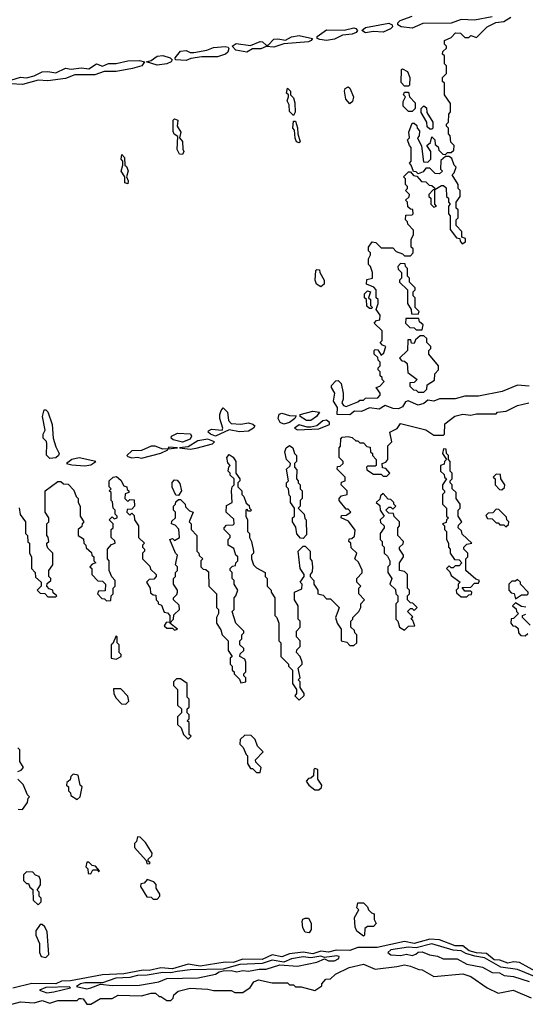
# Model space of a CAD drawing. Extents: x 2769579 to 2883812, y 684207 to 828660.
# Tile 206 of 256: x 2797230 to 2799825, y 754020 to 759071. Entities that reach past the tile are written whole.
import ezdxf

# ---------------------------------------------------------------- set-up
doc = ezdxf.new("R2010")
doc.units = 0

msp = doc.modelspace()

# ---------------------------------------------------------------- linework, layer by layer
at = {"layer": '0CON02XD'}
for points in [[(2799005, 759004.3), (2798986.7, 759015), (2799005, 759031.2), (2799125, 759053.3), (2799142.5, 759045), (2799143.3, 759035), (2799133.3, 759025), (2799095, 759007.5), (2799045, 759010.8), (2799005, 759004.3)], [(2799655, 759086), (2799565, 759069.2), (2799495, 759072), (2799445, 759054), (2799298.3, 759051.7), (2799245, 759027.1), (2799187.5, 759035), (2799170, 759045), (2799170, 759055), (2799183, 759067), (2799245, 759090)], [(2799458.3, 758401.7), (2799460, 758425), (2799443, 758443), (2799440, 758475), (2799430, 758485), (2799430, 758515), (2799420, 758525), (2799420, 758535), (2799430, 758545), (2799433, 758587), (2799441.7, 758598.3), (2799441.7, 758641.7), (2799410, 758685), (2799410, 758745), (2799400, 758755), (2799400, 758775), (2799420, 758795), (2799420, 758835), (2799410, 758845), (2799410, 758885), (2799400, 758895), (2799401.7, 758908.3), (2799420, 758925), (2799420, 758935), (2799410, 758945), (2799410, 758965), (2799445, 758980), (2799467, 759003), (2799492.5, 759002.5), (2799515, 758980), (2799535, 758980), (2799545, 758990), (2799575, 758980), (2799630, 759035), (2799673, 759057), (2799715, 759062.5), (2799750, 759085)], [(2798805, 758964.4), (2798769.7, 758969.7), (2798757.5, 758975), (2798756.7, 758985), (2798805, 759018.8), (2798895, 759016.7), (2798945, 759028.8), (2798955.8, 759025.8), (2798963.8, 759015), (2798956.7, 759005), (2798936.4, 758996.4), (2798887.3, 758992.7), (2798845, 758971.1), (2798805, 758964.4)], [(2798395, 758904.3), (2798338.8, 758915), (2798320, 758935), (2798340.7, 758949.3), (2798415, 758938.8), (2798465, 758960), (2798477, 758957), (2798495, 758940), (2798505, 758940), (2798535, 758971.2), (2798555, 758973.8), (2798595, 758966.2), (2798625, 758983.8), (2798665, 758990.8), (2798732.5, 758975), (2798726.7, 758965), (2798711.7, 758958.3), (2798585, 758946.7), (2798535, 758930), (2798495, 758933.8), (2798468, 758922), (2798425, 758921.2), (2798395, 758904.3)], [(2798085, 758861.4), (2798030, 758865), (2798027.5, 758875), (2798055, 758910), (2798085, 758912.5), (2798105, 758902.5), (2798123, 758903), (2798190, 758915), (2798225, 758928.8), (2798285, 758933.3), (2798300, 758930), (2798303.3, 758923.3), (2798298.8, 758905), (2798286.7, 758895), (2798245, 758881.1), (2798165, 758881.4), (2798107.7, 758872.3), (2798085, 758861.4)], [(2797185, 758761.2), (2797233.9, 758776.1), (2797265, 758773.8), (2797305, 758783.3), (2797345, 758803.8), (2797375, 758806), (2797415, 758798.8), (2797465, 758822), (2797495, 758816.7), (2797546.4, 758823.6), (2797585, 758820), (2797625, 758844), (2797655, 758833.3), (2797685, 758846.2), (2797725, 758846.2), (2797785, 758860), (2797845, 758861.2), (2797870, 758855), (2797856.7, 758835), (2797809.7, 758820.3), (2797725.8, 758805.8), (2797664, 758806), (2797615, 758788.6), (2797512.3, 758787.7), (2797465, 758768.9), (2797375, 758757.5), (2797325, 758760.8), (2797245, 758738.9), (2797185, 758742)], [(2797935, 758838.1), (2797880, 758855), (2797905, 758862.5), (2797935, 758884), (2797965, 758886.7), (2798002.5, 758875), (2798012.5, 758865), (2798006.7, 758855), (2797985, 758844.4), (2797935, 758838.1)], [(2799225, 758730), (2799205, 758730), (2799188.3, 758748.3), (2799190, 758815), (2799195, 758820), (2799220, 758805), (2799232.5, 758775), (2799230, 758735), (2799225, 758730)], [(2798635, 758580), (2798615, 758600), (2798612.5, 758635), (2798602.5, 758655), (2798610, 758675), (2798610, 758685), (2798600, 758695), (2798605, 758720), (2798620, 758705), (2798620, 758685), (2798635, 758670), (2798642.5, 758645), (2798643, 758597), (2798635, 758580)], [(2798925, 758640), (2798903.8, 758663.8), (2798897.5, 758705), (2798901.2, 758718.8), (2798915, 758727.5), (2798925, 758720), (2798943.3, 758675), (2798938.8, 758651.2), (2798925, 758640)], [(2799245, 758600), (2799225, 758600), (2799198.3, 758628.3), (2799198.3, 758651.7), (2799210, 758675), (2799200, 758685), (2799205, 758700), (2799225, 758700), (2799230, 758675), (2799260, 758645), (2799260, 758615), (2799245, 758600)], [(2799345, 758510), (2799335, 758510), (2799321.7, 758521.7), (2799320, 758545), (2799290, 758595), (2799290, 758615), (2799305, 758630), (2799318.3, 758618.3), (2799320, 758595), (2799350, 758545), (2799350, 758515), (2799345, 758510)], [(2798065, 758380), (2798050.7, 758380.7), (2798037.5, 758405), (2798041.7, 758471.7), (2798023.6, 758483.6), (2798017, 758497), (2798017.5, 758555), (2798025, 758562.5), (2798042.5, 758555), (2798037.5, 758525), (2798057.5, 758495), (2798050, 758465), (2798066.4, 758446.4), (2798067, 758407), (2798072.5, 758395), (2798065, 758380)], [(2798665, 758440), (2798650, 758445), (2798643, 758463), (2798640, 758505), (2798632.5, 758515), (2798635, 758550), (2798645, 758550), (2798656.4, 758516.4), (2798657.5, 758485), (2798670, 758445), (2798665, 758440)], [(2799845, 757192), (2799784.1, 757195.9), (2799705.6, 757164.4), (2799585, 757140), (2799515, 757140), (2799465, 757125.6), (2799385, 757126.2), (2799355.7, 757114.3), (2799325, 757118.8), (2799305, 757102.5), (2799275.6, 757094.4), (2799223.3, 757116.7), (2799210, 757110), (2799195.4, 757084.6), (2799175, 757075.6), (2799146, 757076), (2799105, 757092.5), (2799075, 757072.5), (2799025, 757080), (2798985, 757061.2), (2798947.7, 757062.3), (2798925, 757044.4), (2798860, 757045), (2798861.7, 757081.7), (2798840, 757115), (2798847.5, 757155), (2798830, 757185), (2798830, 757195), (2798851.7, 757218.3), (2798865, 757220), (2798880, 757205), (2798890, 757155), (2798890, 757125), (2798882.5, 757105), (2798891.7, 757091.7), (2798905, 757087.5), (2798965, 757110), (2798975, 757120), (2798995, 757120), (2799005, 757130), (2799068.3, 757131.7), (2799080, 757145), (2799080, 757155), (2799060, 757185), (2799078.3, 757191.7), (2799100, 757215), (2799090, 757225), (2799090, 757235), (2799080, 757245), (2799080, 757265), (2799070, 757275), (2799070, 757285), (2799080, 757295), (2799080, 757315), (2799070, 757325), (2799068.3, 757338.3), (2799050, 757355), (2799050, 757375), (2799055, 757380), (2799068.3, 757378.3), (2799085, 757350), (2799098.3, 757361.7), (2799110, 757395), (2799091.7, 757401.7), (2799080, 757415), (2799090, 757425), (2799090, 757475), (2799050, 757515), (2799061.7, 757528.3), (2799078.3, 757531.7), (2799080, 757555), (2799060, 757585), (2799070, 757615), (2799070, 757635), (2799060, 757645), (2799060, 757685), (2799048.3, 757698.3), (2799010, 757715), (2799011.7, 757738.3), (2799040, 757745), (2799040, 757775), (2799030, 757805), (2799020, 757815), (2799020, 757845), (2799030, 757865), (2799030, 757875), (2799020, 757885), (2799020, 757905), (2799038.3, 757931.7), (2799058.3, 757928.3), (2799085, 757900), (2799145, 757900), (2799161.7, 757881.7), (2799195, 757870), (2799205, 757860), (2799235, 757860), (2799250, 757875), (2799250, 757895), (2799240, 757905), (2799240, 757945), (2799251.7, 757968.3), (2799251.7, 757991.7), (2799221.7, 758021.7), (2799220, 758035), (2799210, 758045), (2799211.7, 758068.3), (2799245, 758070), (2799250, 758075), (2799248.3, 758098.3), (2799235, 758100), (2799221.7, 758111.7), (2799220, 758135), (2799210, 758145), (2799228.3, 758161.7), (2799230, 758175), (2799210, 758195), (2799220, 758205), (2799220, 758215), (2799210, 758225), (2799210, 758255), (2799200, 758265), (2799225, 758290), (2799235, 758290), (2799251.7, 758271.7), (2799268.3, 758268.3), (2799291.7, 758241.7), (2799315, 758240), (2799331.7, 758221.7), (2799345, 758220), (2799358.3, 758208.3), (2799360, 758200), (2799351.7, 758198.3), (2799330, 758175), (2799330, 758165), (2799340, 758155), (2799340, 758125), (2799355, 758110), (2799370, 758115), (2799360, 758125), (2799360, 758200), (2799395, 758220), (2799405, 758220), (2799418.3, 758208.3), (2799420, 758165), (2799430, 758155), (2799430, 758135), (2799440, 758125), (2799430, 758115), (2799430, 758075), (2799440, 758065), (2799440, 757995), (2799471.7, 757951.7), (2799488.3, 757948.3), (2799490, 757935), (2799501.7, 757921.7), (2799518.3, 757931.7), (2799518.3, 757948.3), (2799500, 757955), (2799500, 757985), (2799470, 758015), (2799470, 758045), (2799480, 758055), (2799480, 758095), (2799470, 758105), (2799470, 758135), (2799490, 758165), (2799490, 758195), (2799480, 758205), (2799480, 758225), (2799450, 758275), (2799460, 758285), (2799470, 758315), (2799460, 758325), (2799448.3, 758358.3), (2799435, 758370), (2799415, 758370), (2799391.7, 758348.3), (2799390, 758305), (2799400, 758295), (2799385, 758280), (2799361.7, 758281.7), (2799335, 758310), (2799315, 758310), (2799300, 758290), (2799275, 758280), (2799265, 758290), (2799251.7, 758291.7), (2799240, 758325), (2799230, 758335), (2799240, 758345), (2799240, 758415), (2799230, 758425), (2799220, 758455), (2799230, 758465), (2799227.5, 758495), (2799245, 758540), (2799255, 758540), (2799268.3, 758528.3), (2799270, 758515), (2799281.7, 758501.7), (2799280, 758475), (2799272.5, 758465), (2799291.7, 758421.7), (2799301.7, 758341.7), (2799325, 758340), (2799340, 758355), (2799340, 758395), (2799320, 758425), (2799338.3, 758441.7), (2799345, 758470), (2799360, 758455), (2799361.7, 758431.7), (2799378.3, 758418.3), (2799381.7, 758401.7), (2799401.7, 758381.7), (2799415, 758380), (2799425, 758390), (2799445, 758390), (2799458.3, 758401.7)], [(2797785, 758230), (2797770, 758235), (2797770, 758265), (2797751.2, 758295), (2797760, 758325), (2797760, 758345), (2797750, 758355), (2797755, 758380), (2797767.5, 758365), (2797770, 758325), (2797778.3, 758318.3), (2797786.1, 758296.1), (2797777.5, 758265), (2797787.5, 758245), (2797785, 758230)], [(2798775, 757700), (2798753.8, 757713.8), (2798746.7, 757735), (2798750, 757785), (2798755, 757790), (2798768.3, 757788.3), (2798770, 757775), (2798793.3, 757735), (2798792.5, 757715), (2798775, 757700)], [(2799275, 757560), (2799280, 757575), (2799260, 757595), (2799260, 757645), (2799250, 757655), (2799250, 757675), (2799260, 757685), (2799260, 757695), (2799230, 757725), (2799230, 757745), (2799220, 757755), (2799220, 757795), (2799210, 757805), (2799208.3, 757818.3), (2799185, 757820), (2799170, 757805), (2799171.7, 757791.7), (2799190, 757775), (2799190, 757745), (2799180, 757735), (2799180, 757725), (2799220, 757685), (2799220, 757615), (2799240, 757585), (2799241.7, 757561.7), (2799275, 757560)], [(2799035, 757590), (2799025, 757590), (2799011.7, 757601.7), (2799010, 757635), (2799000, 757645), (2799000, 757665), (2799015, 757680), (2799030, 757675), (2799020, 757645), (2799030, 757635), (2799030, 757605), (2799040, 757595), (2799035, 757590)], [(2799295, 757480), (2799300, 757505), (2799281.7, 757521.7), (2799278.3, 757538.3), (2799211.7, 757538.3), (2799210, 757515), (2799231.7, 757491.7), (2799255, 757490), (2799265, 757480), (2799295, 757480)], [(2799305, 757160), (2799320, 757175), (2799321.7, 757198.3), (2799358.3, 757221.7), (2799360, 757255), (2799380, 757275), (2799380, 757295), (2799330, 757355), (2799330, 757375), (2799340, 757385), (2799340, 757395), (2799320, 757415), (2799320, 757435), (2799305, 757450), (2799285, 757450), (2799261.7, 757428.3), (2799255, 757410), (2799241.7, 757411.7), (2799238.3, 757428.3), (2799221.7, 757428.3), (2799220, 757375), (2799180, 757335), (2799191.7, 757321.7), (2799205, 757320), (2799218.3, 757308.3), (2799221.7, 757261.7), (2799270, 757225), (2799255, 757210), (2799231.7, 757208.3), (2799231.7, 757191.7), (2799251.7, 757171.7), (2799265, 757170), (2799275, 757160), (2799305, 757160)], [(2797781.7, 756661.7), (2797790, 756655), (2797790, 756645), (2797771.7, 756638.3), (2797770, 756615), (2797785, 756600), (2797795, 756610), (2797818.3, 756608.3), (2797820, 756575), (2797805, 756560), (2797781.7, 756558.3), (2797780, 756545), (2797795, 756530), (2797805, 756540), (2797818.3, 756528.3), (2797820, 756505), (2797840, 756475), (2797840, 756415), (2797870, 756385), (2797860, 756375), (2797860, 756365), (2797870, 756355), (2797870, 756345), (2797860, 756335), (2797860, 756305), (2797898.3, 756268.3), (2797901.7, 756251.7), (2797930, 756225), (2797930, 756215), (2797918.3, 756201.7), (2797895, 756200), (2797880, 756185), (2797900, 756155), (2797901.7, 756131.7), (2797915, 756120), (2797928.3, 756118.3), (2797930, 756095), (2797940, 756085), (2797940, 756075), (2797958.3, 756068.3), (2797971.7, 756031.7), (2797988.3, 756028.3), (2798000, 756015), (2798000, 755980), (2797981.7, 755978.3), (2797971.7, 755961.7), (2797985, 755950), (2798015, 755950), (2798025, 755940), (2798040, 755945), (2798000, 755975), (2798020, 755995), (2798021.7, 756018.3), (2798050, 756045), (2798048.3, 756068.3), (2798020, 756095), (2798020, 756105), (2798037, 756123), (2798040, 756135), (2798040, 756145), (2798020, 756175), (2798020, 756205), (2798030, 756215), (2798030, 756235), (2798040, 756245), (2798040, 756265), (2798030, 756275), (2798040, 756325), (2798030, 756335), (2798000, 756405), (2798015, 756410), (2798025, 756400), (2798050, 756415), (2798047, 756457), (2798028.3, 756478.3), (2798010, 756485), (2798011.7, 756498.3), (2798030, 756515), (2798030, 756545), (2798020, 756555), (2798020, 756575), (2798030, 756585), (2798031.7, 756598.3), (2798045, 756610), (2798055, 756610), (2798080, 756585), (2798081.7, 756571.7), (2798101.7, 756551.7), (2798120, 756545), (2798100, 756495), (2798110, 756485), (2798110, 756455), (2798140, 756425), (2798140, 756345), (2798150, 756335), (2798151.7, 756321.7), (2798170, 756305), (2798160, 756295), (2798160, 756265), (2798171.7, 756251.7), (2798185, 756250), (2798198.3, 756238.3), (2798200, 756165), (2798240, 756125), (2798240, 756055), (2798250, 756045), (2798250, 756025), (2798240, 756005), (2798240, 755975), (2798261.7, 755941.7), (2798270, 755915), (2798300, 755885), (2798300, 755835), (2798320, 755805), (2798310, 755795), (2798310, 755765), (2798320, 755755), (2798320, 755735), (2798330, 755725), (2798330, 755715), (2798358.3, 755688.3), (2798365, 755670), (2798390, 755675), (2798390, 755695), (2798380, 755705), (2798380, 755715), (2798390, 755725), (2798390, 755775), (2798385, 755790), (2798360, 755805), (2798361.7, 755818.3), (2798380, 755835), (2798380, 755845), (2798360, 755865), (2798360, 755885), (2798370, 755895), (2798370, 755915), (2798380, 755925), (2798380, 755935), (2798340, 755975), (2798320, 756035), (2798330, 756045), (2798330, 756105), (2798340, 756115), (2798350, 756145), (2798330, 756175), (2798330, 756195), (2798320, 756205), (2798320, 756235), (2798310, 756245), (2798310, 756255), (2798321.7, 756268.3), (2798338.3, 756271.7), (2798340, 756285), (2798350, 756295), (2798350, 756315), (2798340, 756325), (2798328.3, 756358.3), (2798300, 756375), (2798300, 756405), (2798310, 756415), (2798310, 756425), (2798280, 756455), (2798280, 756465), (2798291.7, 756478.3), (2798325, 756480), (2798330, 756485), (2798328.3, 756508.3), (2798290, 756545), (2798291.7, 756578.3), (2798320, 756595), (2798317.5, 756655), (2798320, 756675), (2798330, 756685), (2798330, 756715), (2798310, 756735), (2798310, 756745), (2798300, 756755), (2798303, 756777), (2798310, 756785), (2798298.3, 756798.3), (2798292.5, 756825), (2798305, 756840), (2798326.4, 756826.4), (2798340, 756805), (2798340, 756745), (2798360, 756715), (2798360, 756705), (2798350, 756695), (2798350, 756675), (2798370, 756655), (2798370, 756635), (2798380, 756625), (2798391.7, 756591.7), (2798408.3, 756578.3), (2798410, 756565), (2798420, 756555), (2798415, 756550), (2798405, 756550), (2798395, 756560), (2798390, 756555), (2798390, 756525), (2798400, 756505), (2798400, 756445), (2798410, 756435), (2798410, 756415), (2798420, 756395), (2798430, 756345), (2798430, 756335), (2798420, 756325), (2798420, 756305), (2798430, 756275), (2798445, 756260), (2798490, 756235), (2798490, 756215), (2798500, 756205), (2798500, 756165), (2798520, 756145), (2798520, 756135), (2798540, 756105), (2798540, 756015), (2798550, 756005), (2798560, 755975), (2798560, 755885), (2798570, 755875), (2798570, 755805), (2798610, 755765), (2798610, 755755), (2798630, 755735), (2798630, 755665), (2798650, 755635), (2798650, 755615), (2798641.7, 755601.7), (2798665, 755580), (2798690, 755605), (2798690, 755615), (2798670, 755645), (2798670, 755675), (2798660, 755685), (2798670, 755695), (2798660, 755745), (2798680, 755765), (2798680, 755775), (2798670, 755805), (2798650, 755825), (2798651.7, 755838.3), (2798670, 755855), (2798670, 755885), (2798650, 755905), (2798650, 755935), (2798670, 755955), (2798670, 755985), (2798660, 755995), (2798660, 756065), (2798640, 756095), (2798640, 756135), (2798678.3, 756151.7), (2798680, 756175), (2798670, 756185), (2798690, 756215), (2798690, 756225), (2798670, 756255), (2798660, 756345), (2798685, 756370), (2798695, 756370), (2798720, 756345), (2798720, 756305), (2798730, 756295), (2798732.5, 756265), (2798731.7, 756238.3), (2798720, 756225), (2798720, 756215), (2798740, 756195), (2798740, 756175), (2798760, 756145), (2798760, 756125), (2798788.3, 756118.3), (2798805, 756100), (2798825, 756100), (2798870, 756055), (2798862.5, 756035), (2798850, 756005), (2798860, 755975), (2798880, 755945), (2798880, 755885), (2798908.3, 755878.3), (2798925, 755860), (2798945, 755860), (2798960, 755875), (2798960, 755915), (2798950, 755925), (2798948.3, 755938.3), (2798930, 755955), (2798930, 755985), (2798940, 755995), (2798940, 756005), (2798970, 756035), (2798980, 756055), (2798980, 756075), (2799000, 756095), (2798970, 756125), (2798970, 756155), (2798980, 756165), (2798960, 756185), (2798960, 756205), (2798987, 756233), (2798987, 756247), (2798968.3, 756288.3), (2798950, 756305), (2798960, 756335), (2798931.7, 756361.7), (2798930, 756385), (2798920, 756395), (2798921.7, 756408.3), (2798935, 756410), (2798948.3, 756421.7), (2798951.7, 756451.7), (2798918.3, 756498.3), (2798880, 756515), (2798881.7, 756528.3), (2798905, 756530), (2798930, 756545), (2798915, 756560), (2798905, 756560), (2798870, 756605), (2798870, 756615), (2798881.7, 756628.3), (2798910, 756635), (2798910, 756655), (2798880, 756685), (2798881.7, 756698.3), (2798900, 756705), (2798900, 756725), (2798860, 756765), (2798861.7, 756778.3), (2798875, 756780), (2798890, 756795), (2798890, 756805), (2798870, 756825), (2798870, 756875), (2798877, 756883), (2798878.3, 756921.7), (2798885, 756930), (2798915, 756932.5), (2798937, 756927), (2798955, 756910), (2798965, 756910), (2798975, 756900), (2798995, 756900), (2799011.7, 756881.7), (2799028.3, 756878.3), (2799030, 756855), (2799040, 756845), (2799040, 756835), (2799060, 756815), (2799060, 756785), (2799055, 756780), (2799015, 756780), (2799010, 756775), (2799011.7, 756761.7), (2799045, 756740), (2799085, 756740), (2799095, 756730), (2799115, 756730), (2799130, 756745), (2799108.3, 756768.3), (2799091.7, 756771.7), (2799090, 756795), (2799108.3, 756801.7), (2799120, 756815), (2799120, 756885), (2799140, 756905), (2799130, 756955), (2799166.7, 756973.3), (2799185, 757000), (2799315, 756967.5), (2799355, 756940), (2799405, 756940), (2799410, 756945), (2799411.7, 756998.3), (2799463, 757037), (2799505, 757046.7), (2799545, 757042.5), (2799575, 757050), (2799675, 757050), (2799683, 757057), (2799727, 757063), (2799785, 757091.2), (2799843.6, 757106.4)], [(2797385, 756820.8), (2797367, 756837), (2797370, 756895), (2797367, 756907), (2797350, 756925), (2797350, 756945), (2797360, 756965), (2797347.5, 757035), (2797355, 757070), (2797365, 757070), (2797375, 757060), (2797397.5, 756995), (2797402.5, 756925), (2797415, 756880), (2797432.5, 756845), (2797430, 756835), (2797415, 756824.3), (2797385, 756820.8)], [(2798235, 756934.4), (2798210, 756945), (2798197.5, 756955), (2798198.3, 756961.7), (2798215, 756970), (2798270, 756965), (2798272.5, 756975), (2798257.5, 757025), (2798257.5, 757045), (2798263.3, 757066.7), (2798275, 757080), (2798297, 757057), (2798302.5, 757015), (2798315, 757000), (2798365, 756996.7), (2798403.6, 757003.6), (2798427, 756997), (2798437, 756987), (2798430, 756975), (2798405, 756960.6), (2798357.5, 756957.5), (2798305, 756967.5), (2798235, 756934.4)], [(2798585, 756996), (2798566.7, 757005), (2798556.7, 757025), (2798562.5, 757047.5), (2798575, 757052.5), (2798615, 757040), (2798648.3, 757038.3), (2798642.5, 757025), (2798615, 757004), (2798585, 756996)], [(2798725, 757014.3), (2798702.5, 757015), (2798670, 757035), (2798670, 757045), (2798735, 757062.5), (2798768.3, 757058.3), (2798753.3, 757035), (2798725, 757014.3)], [(2798655, 756967.5), (2798765, 756972.5), (2798820, 756995), (2798820, 757005), (2798805, 757016), (2798785, 757013.3), (2798755, 756987.5), (2798725, 756980), (2798705, 756980), (2798665, 756993.3), (2798640, 756975), (2798655, 756967.5)], [(2798065, 756904.5), (2798017.5, 756915), (2798007.5, 756925), (2798010, 756935), (2798040.5, 756949.5), (2798107, 756947), (2798112.5, 756935), (2798105, 756920), (2798065, 756904.5)], [(2797855, 756822.5), (2797955, 756847.5), (2797990, 756865), (2797990, 756870), (2798040, 756875), (2797995, 756877.5), (2797990, 756870), (2797965, 756867.5), (2797925, 756883.3), (2797905, 756883.8), (2797855, 756861.2), (2797805, 756858.8), (2797780, 756835), (2797785, 756830), (2797805, 756823.3), (2797835, 756827.5), (2797855, 756822.5)], [(2798105, 756867.5), (2798135, 756872.5), (2798220, 756895), (2798230, 756905), (2798195, 756918.8), (2798145, 756910), (2798095, 756880), (2798050, 756875), (2798105, 756867.5)], [(2798685, 756410), (2798671.7, 756411.7), (2798653, 756433), (2798647, 756467), (2798630, 756495), (2798630, 756515), (2798640, 756525), (2798640, 756565), (2798620, 756595), (2798620, 756625), (2798612.5, 756632.5), (2798610, 756665), (2798600, 756675), (2798600, 756695), (2798610, 756705), (2798600, 756765), (2798618.3, 756781.7), (2798620, 756795), (2798600, 756815), (2798590, 756855), (2798597.5, 756875), (2798615, 756886.7), (2798632.5, 756875), (2798640, 756845), (2798650, 756835), (2798650, 756805), (2798640, 756795), (2798640, 756775), (2798651.7, 756761.7), (2798650, 756715), (2798660, 756705), (2798660, 756695), (2798670, 756685), (2798670, 756665), (2798680, 756655), (2798680, 756615), (2798670, 756605), (2798670, 756575), (2798660, 756565), (2798690, 756535), (2798693, 756513), (2798700, 756505), (2798701.7, 756428.3), (2798685, 756410)], [(2799525, 756110), (2799535, 756120), (2799548.3, 756121.7), (2799550, 756135), (2799545, 756140), (2799515, 756140), (2799501.7, 756158.3), (2799545, 756160), (2799565, 756180), (2799585, 756180), (2799590, 756195), (2799571.7, 756201.7), (2799520, 756245), (2799520, 756305), (2799530, 756315), (2799530, 756335), (2799510, 756355), (2799510, 756365), (2799525, 756380), (2799550, 756385), (2799501.7, 756431.7), (2799498.3, 756448.3), (2799480, 756465), (2799481.7, 756478.3), (2799500, 756495), (2799480, 756525), (2799480, 756555), (2799490, 756565), (2799490, 756585), (2799470, 756615), (2799470, 756645), (2799450, 756665), (2799450, 756685), (2799440, 756695), (2799440, 756705), (2799450, 756715), (2799450, 756745), (2799440, 756755), (2799440, 756805), (2799430, 756815), (2799430, 756835), (2799420, 756845), (2799418.3, 756868.3), (2799405, 756870), (2799400, 756845), (2799420, 756815), (2799410, 756805), (2799408.3, 756791.7), (2799390, 756785), (2799390, 756755), (2799408.3, 756738.3), (2799410, 756725), (2799420, 756715), (2799400, 756685), (2799400, 756665), (2799410, 756655), (2799410, 756645), (2799400, 756635), (2799400, 756585), (2799420, 756565), (2799420, 756525), (2799430, 756515), (2799420, 756505), (2799418.3, 756491.7), (2799400, 756485), (2799410, 756475), (2799410, 756455), (2799420, 756445), (2799420, 756405), (2799430, 756385), (2799430, 756365), (2799440, 756355), (2799440, 756335), (2799461.7, 756301.7), (2799485, 756300), (2799500, 756285), (2799485, 756270), (2799465, 756270), (2799455, 756260), (2799445, 756260), (2799435, 756270), (2799420, 756255), (2799438.3, 756238.3), (2799445, 756220), (2799490, 756185), (2799480, 756175), (2799480, 756155), (2799470, 756145), (2799471.7, 756131.7), (2799495, 756110), (2799525, 756110)], [(2797565, 756783.3), (2797595, 756787.5), (2797620, 756805), (2797535, 756823.8), (2797497.5, 756815), (2797470, 756795), (2797497, 756787), (2797565, 756783.3)], [(2799705, 756660), (2799718.3, 756671.7), (2799720, 756685), (2799700, 756715), (2799698.3, 756738.3), (2799675, 756740), (2799660, 756725), (2799670, 756715), (2799670, 756685), (2799691.7, 756661.7), (2799705, 756660)], [(2797227, 756567), (2797233, 756533), (2797260, 756495), (2797260, 756435), (2797270, 756425), (2797272.5, 756392.5), (2797280, 756385), (2797280, 756335), (2797290, 756315), (2797290, 756255), (2797310, 756235), (2797311.7, 756211.7), (2797340, 756185), (2797340, 756165), (2797320, 756145), (2797335, 756130), (2797358.3, 756128.3), (2797375, 756110), (2797415, 756110), (2797420, 756115), (2797401.7, 756131.7), (2797400, 756145), (2797381.7, 756151.7), (2797370, 756165), (2797371.7, 756178.3), (2797390, 756195), (2797390, 756205), (2797380, 756215), (2797380, 756245), (2797400, 756275), (2797400, 756335), (2797375, 756360), (2797370, 756375), (2797370, 756385), (2797380, 756395), (2797377, 756417), (2797370, 756425), (2797370, 756485), (2797380, 756495), (2797380, 756515), (2797360, 756545), (2797360, 756655), (2797425, 756702.5), (2797441.7, 756701.7), (2797455, 756690), (2797478.3, 756688.3), (2797508.3, 756658.3), (2797520, 756625), (2797530, 756615), (2797530, 756595), (2797540, 756575), (2797540, 756525), (2797560, 756495), (2797550, 756485), (2797548.3, 756471.7), (2797530, 756455), (2797530, 756425), (2797558.3, 756408.3), (2797560, 756385), (2797570, 756375), (2797571.7, 756361.7), (2797598.3, 756338.3), (2797600, 756325), (2797610, 756315), (2797610, 756295), (2797620, 756285), (2797601.7, 756278.3), (2797590, 756265), (2797600, 756255), (2797600, 756225), (2797631.7, 756191.7), (2797655, 756190), (2797670, 756175), (2797668.3, 756141.7), (2797635, 756140), (2797630, 756125), (2797651.7, 756101.7), (2797665, 756100), (2797675, 756090), (2797698.3, 756091.7), (2797700, 756115), (2797710, 756125), (2797710, 756155), (2797720, 756165), (2797720, 756195), (2797703, 756213), (2797690, 756245), (2797690, 756295), (2797680, 756305), (2797680, 756355), (2797701.7, 756378.3), (2797720, 756385), (2797718.3, 756398.3), (2797700, 756415), (2797700, 756455), (2797710, 756465), (2797710, 756485), (2797690, 756505), (2797705, 756520), (2797715, 756510), (2797730, 756515), (2797730, 756525), (2797720, 756535), (2797720, 756555), (2797710, 756565), (2797707, 756597), (2797700, 756605), (2797700, 756645), (2797690, 756655), (2797700, 756665), (2797690, 756675), (2797690, 756705), (2797710, 756725), (2797727, 756727), (2797749.3, 756709.3), (2797765, 756680), (2797780, 756675), (2797781.7, 756661.7)], [(2798045, 756630), (2798031.7, 756631.7), (2798013, 756673), (2798013, 756697), (2798025, 756710), (2798038.3, 756708.3), (2798051.7, 756691.7), (2798060, 756655), (2798045, 756630)], [(2799205, 755940), (2799225, 755960), (2799258.3, 755961.7), (2799248.3, 755988.3), (2799240, 755995), (2799248.3, 756008.3), (2799220, 756035), (2799235, 756050), (2799245, 756050), (2799255, 756040), (2799270, 756055), (2799248.3, 756078.3), (2799235, 756080), (2799220, 756095), (2799220, 756115), (2799230, 756125), (2799230, 756145), (2799220, 756155), (2799220, 756225), (2799205, 756240), (2799180, 756245), (2799180, 756285), (2799200, 756315), (2799200, 756325), (2799180, 756355), (2799180, 756365), (2799198.3, 756381.7), (2799200, 756395), (2799170, 756425), (2799170, 756465), (2799180, 756475), (2799180, 756495), (2799151.7, 756521.7), (2799148.3, 756538.3), (2799125, 756540), (2799110, 756555), (2799125, 756570), (2799135, 756570), (2799145, 756560), (2799160, 756575), (2799150, 756585), (2799150, 756595), (2799135, 756610), (2799121.7, 756611.7), (2799095, 756640), (2799081.7, 756628.3), (2799078.3, 756611.7), (2799060, 756595), (2799078.3, 756578.3), (2799080, 756555), (2799100, 756525), (2799080, 756505), (2799081.7, 756491.7), (2799100, 756475), (2799100, 756465), (2799080, 756435), (2799080, 756405), (2799090, 756395), (2799090, 756375), (2799100, 756365), (2799100, 756335), (2799118.3, 756318.3), (2799130, 756295), (2799130, 756275), (2799120, 756265), (2799120, 756235), (2799140, 756205), (2799130, 756175), (2799158.3, 756148.3), (2799160, 756125), (2799170, 756115), (2799170, 756085), (2799160, 756075), (2799160, 755995), (2799170, 755985), (2799180, 755955), (2799205, 755940)], [(2799725, 756470), (2799738.3, 756481.7), (2799740, 756495), (2799730, 756505), (2799728.3, 756518.3), (2799688.3, 756558.3), (2799675, 756560), (2799658.3, 756541.7), (2799635, 756540), (2799621.7, 756528.3), (2799631.7, 756511.7), (2799655, 756510), (2799675, 756490), (2799685, 756490), (2799695, 756480), (2799715, 756480), (2799725, 756470)], [(2799775, 756100), (2799805, 756120), (2799835, 756120), (2799840, 756125), (2799840, 756135), (2799800, 756175), (2799800, 756185), (2799785, 756200), (2799775, 756190), (2799755, 756190), (2799740, 756175), (2799740, 756145), (2799751.7, 756131.7), (2799768.3, 756128.3), (2799775, 756100)], [(2799827, 756057), (2799805, 756060), (2799775, 756080), (2799760, 756065), (2799778.3, 756048.3), (2799780, 756035), (2799790, 756025), (2799765, 756000), (2799751.7, 755998.3), (2799750, 755975), (2799761.7, 755961.7), (2799775, 755960), (2799788.3, 755948.3), (2799790, 755925), (2799801.7, 755911.7), (2799825, 755910)], [(2799850, 755965), (2799810, 756005), (2799810, 756015), (2799828.3, 756021.7)], [(2799825, 755910), (2799838.3, 755921.7)], [(2797725, 755790), (2797750, 755805), (2797750, 755815), (2797740, 755825), (2797740, 755865), (2797730, 755875), (2797730, 755905), (2797725, 755910), (2797708.3, 755871.7), (2797700, 755865), (2797700, 755795), (2797725, 755790)], [(2798095, 755380), (2798110, 755395), (2798100, 755405), (2798100, 755465), (2798090, 755475), (2798100, 755485), (2798100, 755505), (2798090, 755515), (2798090, 755535), (2798100, 755545), (2798100, 755585), (2798090, 755595), (2798090, 755665), (2798055, 755690), (2798035, 755690), (2798020, 755675), (2798020, 755655), (2798040, 755635), (2798040, 755555), (2798060, 755535), (2798060, 755515), (2798040, 755495), (2798040, 755455), (2798058.3, 755438.3), (2798070, 755405), (2798095, 755380)], [(2797775, 755560), (2797790, 755575), (2797785, 755600), (2797748.3, 755638.3), (2797711.7, 755638.3), (2797713, 755613), (2797725, 755590), (2797751.7, 755561.7), (2797775, 755560)], [(2798465, 755210), (2798470, 755235), (2798441.7, 755261.7), (2798440, 755275), (2798480, 755315), (2798450, 755345), (2798438.3, 755378.3), (2798418.3, 755398.3), (2798385, 755400), (2798361.7, 755378.3), (2798360, 755355), (2798377, 755337), (2798391.7, 755301.7), (2798400, 755295), (2798400, 755255), (2798415, 755230), (2798425, 755230), (2798445, 755210), (2798465, 755210)], [(2797220, 755215), (2797238.3, 755221.7), (2797250, 755235), (2797230, 755265), (2797230, 755325), (2797220, 755335)], [(2798765, 755120), (2798778.3, 755131.7), (2798780, 755145), (2798760, 755175), (2798760, 755225), (2798745, 755230), (2798740, 755225), (2798738.3, 755191.7), (2798725, 755180), (2798711.7, 755178.3), (2798700, 755165), (2798713.6, 755143.6), (2798745, 755120), (2798765, 755120)], [(2797245, 755020), (2797270, 755055), (2797273, 755077), (2797280, 755085), (2797270, 755095), (2797248.3, 755148.3), (2797220, 755175)], [(2797525, 755070), (2797540, 755085), (2797550, 755135), (2797540, 755145), (2797530, 755195), (2797505, 755200), (2797491.7, 755188.3), (2797488.3, 755171.7), (2797471.7, 755158.3), (2797470, 755145), (2797480, 755135), (2797480, 755115), (2797490, 755105), (2797491.7, 755091.7), (2797525, 755070)], [(2797221.7, 755021.7), (2797245, 755020)], [(2797895, 754740), (2797900, 754745), (2797890, 754755), (2797890, 754765), (2797908.3, 754781.7), (2797910, 754795), (2797875, 754850), (2797848.3, 754878.3), (2797835, 754880), (2797830, 754855), (2797820, 754845), (2797820, 754825), (2797878.3, 754758.3), (2797881.7, 754741.7), (2797895, 754740)], [(2797595, 754690), (2797605, 754710), (2797630, 754710), (2797635, 754700), (2797640, 754705), (2797618.3, 754728.3), (2797601.7, 754731.7), (2797585, 754750), (2797575, 754750), (2797570, 754725), (2797580, 754715), (2797581.7, 754691.7), (2797595, 754690)], [(2797325, 754530), (2797340, 754545), (2797340, 754565), (2797330, 754575), (2797330, 754595), (2797320, 754605), (2797337, 754633), (2797337, 754657), (2797330, 754675), (2797311.7, 754681.7), (2797298.3, 754698.3), (2797265, 754700), (2797250, 754685), (2797250, 754655), (2797265, 754640), (2797275, 754640), (2797281.7, 754621.7), (2797298.3, 754608.3), (2797300, 754555), (2797325, 754530)], [(2797935, 754560), (2797950, 754575), (2797950, 754585), (2797930, 754615), (2797930, 754635), (2797918.3, 754648.3), (2797885, 754660), (2797868.3, 754641.7), (2797851.7, 754638.3), (2797850, 754625), (2797881.7, 754571.7), (2797905, 754570), (2797915, 754560), (2797935, 754560)], [(2798995, 754370), (2798960, 754395), (2798952.5, 754415), (2798947.5, 754465), (2798970, 754505), (2798960, 754515), (2798965, 754540), (2798995, 754540), (2799015, 754520), (2799020, 754505), (2799035, 754490), (2799050, 754485), (2799050, 754455), (2799060, 754435), (2799045, 754420), (2799015, 754420), (2799001.7, 754408.3), (2799000, 754375), (2798995, 754370)], [(2798715, 754387.5), (2798695, 754390), (2798683, 754413), (2798680, 754445), (2798683.6, 754456.4), (2798695, 754462.5), (2798712.5, 754462.5), (2798726.4, 754436.4), (2798726.4, 754403.6), (2798715, 754387.5)], [(2797365, 754260), (2797380, 754275), (2797371.7, 754391.7), (2797358.3, 754418.3), (2797345, 754430), (2797335, 754430), (2797313, 754397), (2797312.5, 754375), (2797331.7, 754331.7), (2797332.5, 754285), (2797340, 754265), (2797365, 754260)], [(2799895, 754180.5), (2799795, 754234), (2799765, 754238), (2799735, 754231.9), (2799695, 754245.8), (2799665, 754248.2), (2799625, 754281.4), (2799575, 754283.6), (2799536.7, 754295), (2799505, 754320.8), (2799465, 754319.5), (2799385, 754350.8), (2799335, 754354.4), (2799285, 754341.1), (2799255, 754331.8), (2799205, 754341.4), (2799065, 754311.1), (2798965, 754310.8), (2798925, 754295.6), (2798855, 754296.9), (2798815, 754287.5), (2798775, 754293.3), (2798735, 754279.6), (2798685, 754288.1), (2798615, 754278.6), (2798575, 754263.3), (2798525, 754274.4), (2798475, 754250.5), (2798375, 754252.2), (2798325, 754234.5), (2798285, 754235.7), (2798155.7, 754215.7), (2798095, 754226), (2798015, 754202.1), (2797955, 754207.5), (2797895, 754193.3), (2797864.3, 754194.3), (2797765, 754177.1), (2797655, 754170.8), (2797491.1, 754141.1), (2797445, 754138.1), (2797415, 754124.6), (2797293, 754127), (2797195, 754102.7)], [(2799890, 754155), (2799785, 754198), (2799700, 754210), (2799615, 754258.6), (2799566.3, 754266.3), (2799520, 754280), (2799495, 754294), (2799455, 754297.5), (2799345, 754330), (2799265, 754310), (2799225, 754313.8), (2799135, 754298.8), (2799120, 754285), (2799135, 754273.3), (2799185, 754271.2), (2799215, 754276.7), (2799245, 754271.2), (2799263.6, 754276.4), (2799275, 754287.5), (2799295, 754290), (2799333.6, 754273.6), (2799375, 754267.5), (2799403.6, 754253.6), (2799475, 754253.3), (2799525, 754226.7), (2799605, 754210), (2799655, 754182.5), (2799691.7, 754181.7), (2799717, 754167), (2799765, 754163.3), (2799845, 754137.5)], [(2797575, 754100), (2797595, 754103.8), (2797645, 754122.5), (2797705, 754116.2), (2797845, 754118.8), (2797944.1, 754135.9), (2797985, 754152), (2798146.4, 754156.4), (2798235, 754173.8), (2798253, 754187), (2798275, 754192.5), (2798315, 754193.8), (2798345, 754186.7), (2798375, 754193.3), (2798405, 754190), (2798459.3, 754200.7), (2798495, 754200), (2798565, 754222.5), (2798655, 754216.2), (2798755, 754236.7), (2798795, 754252.5), (2798815, 754243.3), (2798845, 754243.8), (2798867.5, 754255), (2798870, 754265), (2798858.3, 754268.3), (2798795, 754260), (2798775, 754267.5), (2798725, 754259.2), (2798685, 754264), (2798625, 754253.8), (2798585, 754236.2), (2798525, 754246), (2798475, 754229.2), (2798360, 754225), (2798275, 754200), (2798105, 754197.1), (2798038.8, 754188.8), (2798005, 754180.8), (2797965, 754182.5), (2797885, 754169.4), (2797835, 754168.1), (2797795, 754156.9), (2797723.9, 754153.9), (2797655, 754130), (2797565, 754130), (2797542.5, 754125), (2797521.7, 754111.7), (2797575, 754100)], [(2797189.3, 754020.7), (2797235, 754033.3), (2797305, 754027.5), (2797345, 754038.8), (2797385, 754026.7), (2797425, 754038.8), (2797525, 754040), (2797535, 754050), (2797545, 754050), (2797555, 754047.5), (2797575, 754020), (2797595, 754020), (2797645, 754050), (2797705, 754050), (2797735, 754067.5), (2797855, 754063.3), (2797905, 754077.5), (2797927, 754077), (2797945, 754060), (2797955, 754060), (2797985, 754040), (2798005, 754040), (2798018.3, 754051.7), (2798021.7, 754068.3), (2798043, 754087), (2798105, 754102.5), (2798195, 754097.5), (2798225, 754090), (2798315, 754090), (2798335, 754080), (2798375, 754080), (2798413, 754107), (2798432.5, 754135), (2798456.4, 754146.4), (2798525, 754130), (2798605, 754130), (2798615, 754120), (2798635, 754120), (2798645, 754110), (2798675, 754110), (2798745, 754090), (2798780, 754115), (2798780, 754125), (2798801.7, 754148.3), (2798825, 754150), (2798850, 754175), (2798920.7, 754209.3), (2798995, 754226.7), (2799055, 754200), (2799165, 754213.3), (2799205, 754223.3), (2799236.1, 754216.1), (2799278.3, 754198.3), (2799295, 754197.5), (2799355, 754162.5), (2799505, 754176.7), (2799545, 754162.5), (2799630, 754105), (2799685, 754077.5), (2799763, 754093), (2799855, 754052.5)], [(2797369.3, 754079.3), (2797405, 754083.8), (2797490, 754105), (2797485, 754110), (2797363.4, 754106.6), (2797331.7, 754091.7), (2797369.3, 754079.3)]]:
    msp.add_lwpolyline(points, dxfattribs=at)

doc.saveas('drawing.dxf')
